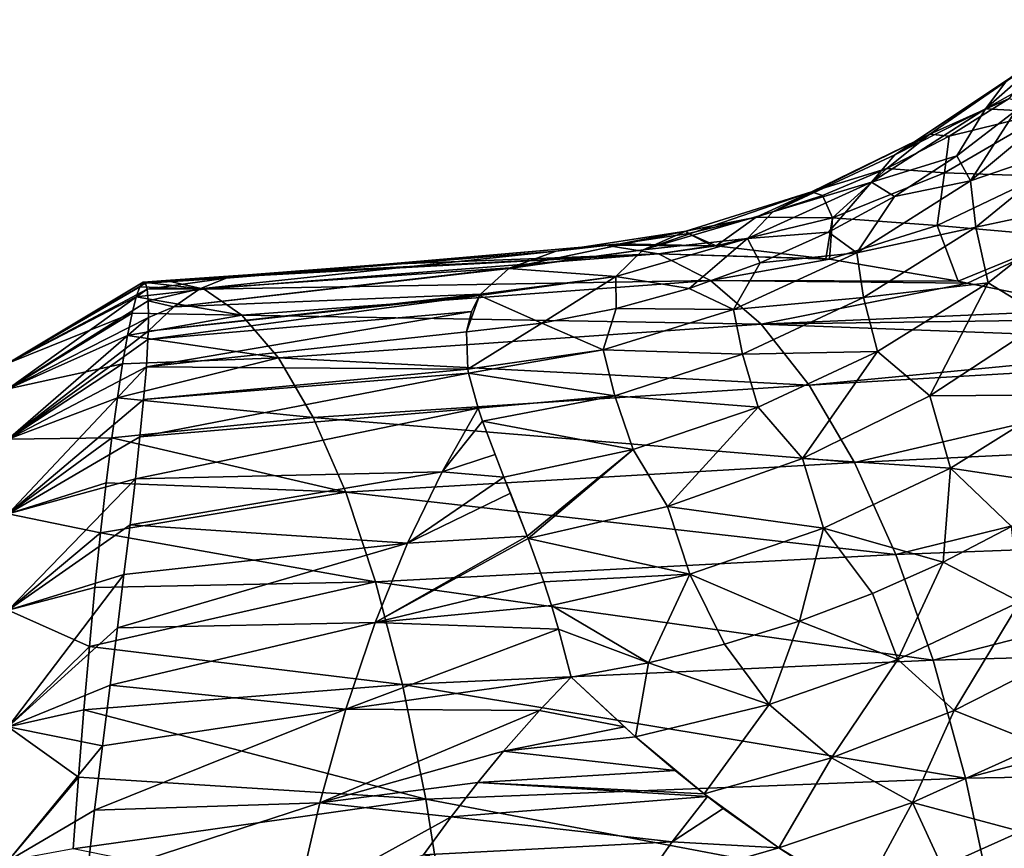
# Model space of a CAD drawing. Header units: metres. Extents: x -62 to 150, y -92 to 92.
# Tile 56 of 256: x -25.13 to -16.14, y -53.98 to -46.41. Entities that reach past the tile are written whole.
import ezdxf

# ---------------------------------------------------------------- set-up
doc = ezdxf.new("R2010")
doc.units = ezdxf.units.M
doc.layers.add('solid_500615', color=7, linetype='CONTINUOUS')

msp = doc.modelspace()

# ---------------------------------------------------------------- linework, layer by layer
at = {"layer": 'solid_500615'}
for points in [[(-15.383695, -46.413391, -2.994608), (-16.311205, -47.227139, -3.284902), (-15.529205, -46.791744, -2.246672)], [(-16.114008, -46.970139, -4.054022), (-16.311205, -47.227139, -3.284902), (-15.383695, -46.413391, -2.994608)], [(-15.823461, -46.772224, -4.819653), (-17.138044, -47.649158, -4.349787), (-16.114008, -46.970139, -4.054022)], [(-15.823461, -46.772224, -4.819653), (-16.817225, -47.459129, -5.14502), (-17.138044, -47.649158, -4.349787)], [(-15.823461, -46.772224, -4.819653), (-16.094967, -47.133018, -5.819955), (-16.817225, -47.459129, -5.14502)], [(-16.311205, -47.227139, -3.284902), (-16.031982, -47.243763, -2.407307), (-15.529205, -46.791744, -2.246672)], [(-16.114008, -46.970139, -4.054022), (-17.138044, -47.649158, -4.349787), (-16.311205, -47.227139, -3.284902)], [(-16.817225, -47.459129, -5.14502), (-16.094967, -47.133018, -5.819955), (-16.640781, -47.476536, -6.022573)], [(-15.716903, -47.247631, -6.938043), (-16.640781, -47.476536, -6.022573), (-16.094967, -47.133018, -5.819955)], [(-15.512762, -47.104767, -1.581691), (-16.031982, -47.243763, -2.407307), (-16.446398, -47.886185, -1.860434)], [(-15.512762, -47.104767, -1.581691), (-16.446398, -47.886185, -1.860434), (-15.469971, -47.54948, -0.883717)], [(-16.311205, -47.227139, -3.284902), (-17.352282, -47.898972, -3.551903), (-16.570826, -47.656742, -2.555806)], [(-17.138044, -47.649158, -4.349787), (-17.352282, -47.898972, -3.551903), (-16.311205, -47.227139, -3.284902)], [(-16.311205, -47.227139, -3.284902), (-16.570826, -47.656742, -2.555806), (-16.031982, -47.243763, -2.407307)], [(-15.716903, -47.247631, -6.938043), (-16.683441, -47.810989, -7.3497), (-16.640781, -47.476536, -6.022573)], [(-15.807055, -47.843781, -8.347593), (-16.683441, -47.810989, -7.3497), (-15.716903, -47.247631, -6.938043)], [(-16.446398, -47.886185, -1.860434), (-16.031982, -47.243763, -2.407307), (-16.570826, -47.656742, -2.555806)], [(-16.817225, -47.459129, -5.14502), (-18.253973, -48.167721, -4.637143), (-17.138044, -47.649158, -4.349787)], [(-16.817225, -47.459129, -5.14502), (-17.899565, -47.987316, -5.483258), (-18.253973, -48.167721, -4.637143)], [(-16.817225, -47.459129, -5.14502), (-17.210148, -47.772881, -6.234601), (-17.899565, -47.987316, -5.483258)], [(-16.817225, -47.459129, -5.14502), (-16.640781, -47.476536, -6.022573), (-17.210148, -47.772881, -6.234601)], [(-16.683441, -47.810989, -7.3497), (-17.210148, -47.772881, -6.234601), (-16.640781, -47.476536, -6.022573)], [(-16.446398, -47.886185, -1.860434), (-16.396912, -48.30735, -1.161839), (-15.469971, -47.54948, -0.883717)], [(-15.469971, -47.54948, -0.883717), (-16.396912, -48.30735, -1.161839), (-15.366011, -48.089066, -0.164102)], [(-17.138044, -47.649158, -4.349787), (-18.253973, -48.167721, -4.637143), (-17.352282, -47.898972, -3.551903)], [(-17.352282, -47.898972, -3.551903), (-17.142382, -48.028049, -2.691225), (-16.570826, -47.656742, -2.555806)], [(-16.446398, -47.886185, -1.860434), (-16.570826, -47.656742, -2.555806), (-17.142382, -48.028049, -2.691225)], [(-17.899565, -47.987316, -5.483258), (-17.210148, -47.772881, -6.234601), (-17.799425, -48.020588, -6.4547)], [(-17.706749, -48.224102, -7.800893), (-17.799425, -48.020588, -6.4547), (-17.210148, -47.772881, -6.234601)], [(-16.683441, -47.810989, -7.3497), (-17.706749, -48.224102, -7.800893), (-17.210148, -47.772881, -6.234601)], [(-16.752092, -48.29398, -8.828255), (-17.706749, -48.224102, -7.800893), (-16.683441, -47.810989, -7.3497)], [(-15.807055, -47.843781, -8.347593), (-16.752092, -48.29398, -8.828255), (-16.683441, -47.810989, -7.3497)], [(-15.571184, -48.39801, -9.736571), (-16.752092, -48.29398, -8.828255), (-15.807055, -47.843781, -8.347593)], [(-17.352282, -47.898972, -3.551903), (-18.485853, -48.413288, -3.789719), (-17.743284, -48.355061, -2.81262)], [(-18.253973, -48.167721, -4.637143), (-18.485853, -48.413288, -3.789719), (-17.352282, -47.898972, -3.551903)], [(-17.352282, -47.898972, -3.551903), (-17.743284, -48.355061, -2.81262), (-17.142382, -48.028049, -2.691225)], [(-16.446398, -47.886185, -1.860434), (-17.142382, -48.028049, -2.691225), (-17.486034, -48.542885, -2.07867)], [(-16.446398, -47.886185, -1.860434), (-17.486034, -48.542885, -2.07867), (-16.396912, -48.30735, -1.161839)], [(-17.899565, -47.987316, -5.483258), (-19.437901, -48.515797, -4.910106), (-18.253973, -48.167721, -4.637143)], [(-17.899565, -47.987316, -5.483258), (-19.047541, -48.346725, -5.827283), (-19.437901, -48.515797, -4.910106)], [(-17.899565, -47.987316, -5.483258), (-18.40486, -48.218422, -6.681478), (-19.047541, -48.346725, -5.827283)], [(-17.899565, -47.987316, -5.483258), (-17.799425, -48.020588, -6.4547), (-18.40486, -48.218422, -6.681478)], [(-17.706749, -48.224102, -7.800893), (-18.40486, -48.218422, -6.681478), (-17.799425, -48.020588, -6.4547)], [(-17.486034, -48.542885, -2.07867), (-17.142382, -48.028049, -2.691225), (-17.743284, -48.355061, -2.81262)], [(-16.396912, -48.30735, -1.161839), (-16.285923, -48.818508, -0.446528), (-15.366011, -48.089066, -0.164102)], [(-15.366011, -48.089066, -0.164102), (-16.285923, -48.818508, -0.446528), (-15.746807, -49.147381, 0.36829)], [(-18.253973, -48.167721, -4.637143), (-19.437901, -48.515797, -4.910106), (-18.485853, -48.413288, -3.789719)], [(-19.047541, -48.346725, -5.827283), (-18.40486, -48.218422, -6.681478), (-19.022705, -48.365162, -6.913527)], [(-19.022705, -48.365162, -6.913527), (-18.40486, -48.218422, -6.681478), (-18.770515, -48.480625, -8.281631)], [(-17.706749, -48.224102, -7.800893), (-18.770515, -48.480625, -8.281631), (-18.40486, -48.218422, -6.681478)], [(-17.706749, -48.224102, -7.800893), (-17.769543, -48.597198, -9.317497), (-18.770515, -48.480625, -8.281631)], [(-17.706749, -48.224102, -7.800893), (-17.734339, -48.602406, -9.350182), (-17.769543, -48.597198, -9.317497)], [(-16.752092, -48.29398, -8.828255), (-17.734339, -48.602406, -9.350182), (-17.706749, -48.224102, -7.800893)], [(-16.752092, -48.29398, -8.828255), (-16.560503, -48.803452, -10.330362), (-17.734339, -48.602406, -9.350182)], [(-17.486034, -48.542885, -2.07867), (-17.423145, -48.951496, -1.368018), (-16.396912, -48.30735, -1.161839)], [(-16.396912, -48.30735, -1.161839), (-17.423145, -48.951496, -1.368018), (-16.285923, -48.818508, -0.446528)], [(-15.571184, -48.39801, -9.736571), (-16.560503, -48.803452, -10.330362), (-16.752092, -48.29398, -8.828255)], [(-19.047541, -48.346725, -5.827283), (-20.232, -48.528927, -6.179273), (-20.653421, -48.680237, -5.194433)], [(-19.047541, -48.346725, -5.827283), (-20.653421, -48.680237, -5.194433), (-19.437901, -48.515797, -4.910106)], [(-19.047541, -48.346725, -5.827283), (-19.649265, -48.459709, -7.149074), (-20.232, -48.528927, -6.179273)], [(-19.047541, -48.346725, -5.827283), (-19.022705, -48.365162, -6.913527), (-19.649265, -48.459709, -7.149074)], [(-19.022705, -48.365162, -6.913527), (-18.806362, -48.477898, -8.240156), (-19.649265, -48.459709, -7.149074)], [(-19.022705, -48.365162, -6.913527), (-18.770515, -48.480625, -8.281631), (-18.806362, -48.477898, -8.240156)], [(-18.485853, -48.413288, -3.789719), (-18.369999, -48.635464, -2.919149), (-17.743284, -48.355061, -2.81262)], [(-17.486034, -48.542885, -2.07867), (-17.743284, -48.355061, -2.81262), (-18.369999, -48.635464, -2.919149)], [(-15.571184, -48.39801, -9.736571), (-16.475073, -48.819756, -10.394578), (-16.560503, -48.803452, -10.330362)], [(-15.571184, -48.39801, -9.736571), (-15.276464, -49.062168, -11.210952), (-16.475073, -48.819756, -10.394578)], [(-19.649265, -48.459709, -7.149074), (-19.784611, -48.472488, -7.149453), (-23.248325, -48.774822, -6.340461)], [(-20.232, -48.528927, -6.179273), (-19.649265, -48.459709, -7.149074), (-23.248325, -48.774822, -6.340461)], [(-19.784611, -48.472488, -7.149453), (-21.826511, -48.650707, -7.15475), (-23.248325, -48.774822, -6.340461)], [(-19.299055, -48.552395, -8.430408), (-21.826511, -48.650707, -7.15475), (-19.784611, -48.472488, -7.149453)], [(-18.806362, -48.477898, -8.240156), (-19.784611, -48.472488, -7.149453), (-19.649265, -48.459709, -7.149074)], [(-18.806362, -48.477898, -8.240156), (-19.299055, -48.552395, -8.430408), (-19.784611, -48.472488, -7.149453)], [(-18.485853, -48.413288, -3.789719), (-19.687807, -48.760242, -3.993558), (-19.018471, -48.867908, -3.010277)], [(-19.437901, -48.515797, -4.910106), (-19.687807, -48.760242, -3.993558), (-18.485853, -48.413288, -3.789719)], [(-18.806362, -48.477898, -8.240156), (-18.770515, -48.480625, -8.281631), (-19.299055, -48.552395, -8.430408)], [(-18.770515, -48.480625, -8.281631), (-17.769543, -48.597198, -9.317497), (-19.299055, -48.552395, -8.430408)], [(-18.485853, -48.413288, -3.789719), (-19.018471, -48.867908, -3.010277), (-18.369999, -48.635464, -2.919149)], [(-19.299055, -48.552395, -8.430408), (-23.799915, -48.797028, -7.159111), (-23.007113, -48.741299, -7.157449)], [(-19.299055, -48.552395, -8.430408), (-23.4494, -48.875835, -8.441258), (-23.799915, -48.797028, -7.159111)], [(-20.232, -48.528927, -6.179273), (-23.248325, -48.774822, -6.340461), (-23.48855, -48.873016, -5.528318)], [(-20.653421, -48.680237, -5.194433), (-20.232, -48.528927, -6.179273), (-23.48855, -48.873016, -5.528318)], [(-19.299055, -48.552395, -8.430408), (-18.821896, -48.794708, -9.694413), (-23.4494, -48.875835, -8.441258)], [(-19.299055, -48.552395, -8.430408), (-23.007113, -48.741299, -7.157449), (-21.826511, -48.650707, -7.15475)], [(-19.437901, -48.515797, -4.910106), (-20.653421, -48.680237, -5.194433), (-20.664122, -48.686394, -5.16328)], [(-19.437901, -48.515797, -4.910106), (-20.664122, -48.686394, -5.16328), (-19.687807, -48.760242, -3.993558)], [(-17.734339, -48.602406, -9.350182), (-18.821896, -48.794708, -9.694413), (-19.299055, -48.552395, -8.430408)], [(-17.769543, -48.597198, -9.317497), (-17.734339, -48.602406, -9.350182), (-19.299055, -48.552395, -8.430408)], [(-17.486034, -48.542885, -2.07867), (-18.369999, -48.635464, -2.919149), (-18.612059, -49.060696, -2.231516)], [(-17.486034, -48.542885, -2.07867), (-18.612059, -49.060696, -2.231516), (-17.423145, -48.951496, -1.368018)], [(-21.826511, -48.650707, -7.15475), (-23.007113, -48.741299, -7.157449), (-23.248325, -48.774822, -6.340461)], [(-18.612059, -49.060696, -2.231516), (-18.369999, -48.635464, -2.919149), (-19.018471, -48.867908, -3.010277)], [(-17.734339, -48.602406, -9.350182), (-16.560503, -48.803452, -10.330362), (-18.821896, -48.794708, -9.694413)], [(-23.984491, -48.819931, -6.468693), (-23.248325, -48.774822, -6.340461), (-23.007113, -48.741299, -7.157449)], [(-23.984491, -48.819931, -6.468693), (-23.007113, -48.741299, -7.157449), (-23.799915, -48.797028, -7.159111)], [(-20.653421, -48.680237, -5.194433), (-23.48855, -48.873016, -5.528318), (-23.726469, -49.034988, -4.725811)], [(-20.664122, -48.686394, -5.16328), (-20.653421, -48.680237, -5.194433), (-23.726469, -49.034988, -4.725811)], [(-20.925419, -48.922119, -4.195415), (-20.664122, -48.686394, -5.16328), (-23.726469, -49.034988, -4.725811)], [(-19.687807, -48.760242, -3.993558), (-20.925419, -48.922119, -4.195415), (-20.932465, -48.93256, -4.159545)], [(-19.687807, -48.760242, -3.993558), (-20.932465, -48.93256, -4.159545), (-20.364067, -49.184284, -3.14443)], [(-19.687807, -48.760242, -3.993558), (-20.664122, -48.686394, -5.16328), (-20.925419, -48.922119, -4.195415)], [(-19.687807, -48.760242, -3.993558), (-20.364067, -49.184284, -3.14443), (-19.684547, -49.051235, -3.08553)], [(-19.687807, -48.760242, -3.993558), (-19.684547, -49.051235, -3.08553), (-19.018471, -48.867908, -3.010277)], [(-25.239401, -49.551796, -6.386662), (-23.984491, -48.819931, -6.468693), (-24.006863, -48.810898, -7.159526)], [(-25.239401, -49.551796, -6.386662), (-24.006863, -48.810898, -7.159526), (-24.036945, -48.852238, -7.90119)], [(-25.239401, -49.551796, -6.386662), (-23.969109, -48.876244, -5.774521), (-23.984491, -48.819931, -6.468693)], [(-25.239401, -49.551796, -7.952631), (-24.036945, -48.852238, -7.90119), (-24.070749, -48.946072, -8.647039)], [(-25.239401, -49.551796, -6.386662), (-24.036945, -48.852238, -7.90119), (-25.239401, -49.551796, -7.952631)], [(-24.070749, -48.946072, -8.647039), (-24.036945, -48.852238, -7.90119), (-23.4494, -48.875835, -8.441258)], [(-24.036945, -48.852238, -7.90119), (-24.006863, -48.810898, -7.159526), (-23.4494, -48.875835, -8.441258)], [(-23.984491, -48.819931, -6.468693), (-23.799915, -48.797028, -7.159111), (-24.006863, -48.810898, -7.159526)], [(-23.4494, -48.875835, -8.441258), (-24.006863, -48.810898, -7.159526), (-23.799915, -48.797028, -7.159111)], [(-23.984491, -48.819931, -6.468693), (-23.969109, -48.876244, -5.774521), (-23.248325, -48.774822, -6.340461)], [(-23.969109, -48.876244, -5.774521), (-23.48855, -48.873016, -5.528318), (-23.248325, -48.774822, -6.340461)], [(-18.821896, -48.794708, -9.694413), (-23.104912, -49.11248, -9.705799), (-23.4494, -48.875835, -8.441258)], [(-18.821896, -48.794708, -9.694413), (-18.359858, -49.196262, -10.922641), (-23.104912, -49.11248, -9.705799)], [(-16.475073, -48.819756, -10.394578), (-18.359858, -49.196262, -10.922641), (-18.821896, -48.794708, -9.694413)], [(-16.560503, -48.803452, -10.330362), (-16.475073, -48.819756, -10.394578), (-18.821896, -48.794708, -9.694413)], [(-16.475073, -48.819756, -10.394578), (-15.276464, -49.062168, -11.210952), (-18.359858, -49.196262, -10.922641)], [(-17.423145, -48.951496, -1.368018), (-17.298155, -49.443932, -0.651251), (-16.285923, -48.818508, -0.446528)], [(-16.285923, -48.818508, -0.446528), (-17.298155, -49.443932, -0.651251), (-16.819275, -49.848492, 0.104039)], [(-16.285923, -48.818508, -0.446528), (-16.819275, -49.848492, 0.104039), (-15.746807, -49.147381, 0.36829)], [(-25.239401, -49.785194, -4.838183), (-23.960714, -48.980534, -5.080521), (-23.969109, -48.876244, -5.774521)], [(-25.239401, -49.785194, -4.838183), (-23.969109, -48.876244, -5.774521), (-25.239401, -49.551796, -6.386662)], [(-24.070749, -48.946072, -8.647039), (-23.4494, -48.875835, -8.441258), (-23.104912, -49.11248, -9.705799)], [(-23.969109, -48.876244, -5.774521), (-23.960714, -48.980534, -5.080521), (-23.48855, -48.873016, -5.528318)], [(-20.932465, -48.93256, -4.159545), (-23.960802, -49.25985, -3.938388), (-23.963392, -49.334534, -3.704651)], [(-21.007257, -49.080502, -3.691673), (-20.932465, -48.93256, -4.159545), (-23.963392, -49.334534, -3.704651)], [(-20.925419, -48.922119, -4.195415), (-23.726469, -49.034988, -4.725811), (-23.960802, -49.25985, -3.938388)], [(-20.932465, -48.93256, -4.159545), (-20.925419, -48.922119, -4.195415), (-23.960802, -49.25985, -3.938388)], [(-23.960714, -48.980534, -5.080521), (-23.726469, -49.034988, -4.725811), (-23.48855, -48.873016, -5.528318)], [(-21.052872, -49.265862, -3.186653), (-20.932465, -48.93256, -4.159545), (-21.007257, -49.080502, -3.691673)], [(-20.364067, -49.184284, -3.14443), (-20.932465, -48.93256, -4.159545), (-21.052872, -49.265862, -3.186653)], [(-18.612059, -49.060696, -2.231516), (-19.018471, -48.867908, -3.010277), (-19.684547, -49.051235, -3.08553)], [(-25.239401, -49.551796, -7.952631), (-24.070749, -48.946072, -8.647039), (-24.108305, -49.093815, -9.393159)], [(-25.239401, -49.785194, -4.838183), (-23.958559, -49.133163, -4.388852), (-23.960714, -48.980534, -5.080521)], [(-24.108305, -49.093815, -9.393159), (-24.070749, -48.946072, -8.647039), (-23.104912, -49.11248, -9.705799)], [(-23.960714, -48.980534, -5.080521), (-23.958559, -49.133163, -4.388852), (-23.726469, -49.034988, -4.725811)], [(-18.612059, -49.060696, -2.231516), (-18.530376, -49.468796, -1.497721), (-17.423145, -48.951496, -1.368018)], [(-17.423145, -48.951496, -1.368018), (-18.530376, -49.468796, -1.497721), (-17.298155, -49.443932, -0.651251)], [(-25.239401, -49.785194, -9.501109), (-24.108305, -49.093815, -9.393159), (-24.15, -49.297222, -10.136823)], [(-25.239401, -49.551796, -7.952631), (-24.108305, -49.093815, -9.393159), (-25.239401, -49.785194, -9.501109)], [(-24.15, -49.297222, -10.136823), (-24.108305, -49.093815, -9.393159), (-23.104912, -49.11248, -9.705799)], [(-24.15, -49.297222, -10.136823), (-23.104912, -49.11248, -9.705799), (-22.771353, -49.503754, -10.933935)], [(-21.007257, -49.080502, -3.691673), (-23.963392, -49.334534, -3.704651), (-23.977467, -49.584179, -3.036018)], [(-21.052872, -49.265862, -3.186653), (-21.007257, -49.080502, -3.691673), (-23.977467, -49.584179, -3.036018)], [(-23.958559, -49.133163, -4.388852), (-23.960802, -49.25985, -3.938388), (-23.726469, -49.034988, -4.725811)], [(-18.359858, -49.196262, -10.922641), (-22.771353, -49.503754, -10.933935), (-23.104912, -49.11248, -9.705799)], [(-19.80204, -49.430408, -2.3164), (-19.684547, -49.051235, -3.08553), (-20.364067, -49.184284, -3.14443)], [(-18.612059, -49.060696, -2.231516), (-19.684547, -49.051235, -3.08553), (-19.80204, -49.430408, -2.3164)], [(-18.612059, -49.060696, -2.231516), (-19.80204, -49.430408, -2.3164), (-18.530376, -49.468796, -1.497721)], [(-15.276464, -49.062168, -11.210952), (-14.883851, -49.145458, -11.448496), (-18.359858, -49.196262, -10.922641)], [(-25.239401, -50.246769, -3.341785), (-23.960802, -49.25985, -3.938388), (-23.958559, -49.133163, -4.388852)], [(-25.239401, -50.246769, -3.341785), (-23.958559, -49.133163, -4.388852), (-25.239401, -49.785194, -4.838183)], [(-18.359858, -49.196262, -10.922641), (-17.919582, -49.753365, -12.096463), (-22.771353, -49.503754, -10.933935)], [(-20.364067, -49.184284, -3.14443), (-21.052872, -49.265862, -3.186653), (-21.039711, -49.605938, -2.411102)], [(-19.80204, -49.430408, -2.3164), (-20.364067, -49.184284, -3.14443), (-21.039711, -49.605938, -2.411102)], [(-14.883851, -49.145458, -11.448496), (-13.881118, -49.362976, -12.001306), (-18.359858, -49.196262, -10.922641)], [(-13.881118, -49.362976, -12.001306), (-17.919582, -49.753365, -12.096463), (-18.359858, -49.196262, -10.922641)], [(-15.746807, -49.147381, 0.36829), (-16.819275, -49.848492, 0.104039), (-15.557712, -49.8395, 1.050468)], [(-25.239401, -50.246769, -3.341785), (-23.963392, -49.334534, -3.704651), (-23.960802, -49.25985, -3.938388)], [(-25.239401, -49.785194, -9.501109), (-24.15, -49.297222, -10.136823), (-24.195004, -49.555698, -10.870144)], [(-24.195004, -49.555698, -10.870144), (-24.15, -49.297222, -10.136823), (-22.771353, -49.503754, -10.933935)], [(-21.039711, -49.605938, -2.411102), (-21.052872, -49.265862, -3.186653), (-23.977467, -49.584179, -3.036018)], [(-25.239401, -50.246769, -3.341785), (-23.977467, -49.584179, -3.036018), (-23.963392, -49.334534, -3.704651)], [(-13.881118, -49.362976, -12.001306), (-13.323375, -49.485432, -12.279414), (-17.919582, -49.753365, -12.096463)], [(-19.80204, -49.430408, -2.3164), (-21.039711, -49.605938, -2.411102), (-21.033089, -49.641449, -2.338471)], [(-19.80204, -49.430408, -2.3164), (-21.033089, -49.641449, -2.338471), (-19.697605, -49.850639, -1.549115)], [(-19.80204, -49.430408, -2.3164), (-19.697605, -49.850639, -1.549115), (-18.530376, -49.468796, -1.497721)], [(-18.530376, -49.468796, -1.497721), (-19.697605, -49.850639, -1.549115), (-18.385773, -49.953438, -0.77399)], [(-18.530376, -49.468796, -1.497721), (-18.385773, -49.953438, -0.77399), (-17.298155, -49.443932, -0.651251)], [(-17.298155, -49.443932, -0.651251), (-18.385773, -49.953438, -0.77399), (-17.982943, -50.423138, -0.060134)], [(-17.298155, -49.443932, -0.651251), (-17.982943, -50.423138, -0.060134), (-16.819275, -49.848492, 0.104039)], [(-25.239401, -50.246769, -10.997506), (-24.195004, -49.555698, -10.870144), (-24.242512, -49.867184, -11.58508)], [(-25.239401, -49.785194, -9.501109), (-24.195004, -49.555698, -10.870144), (-25.239401, -50.246769, -10.997506)], [(-24.242512, -49.867184, -11.58508), (-22.771353, -49.503754, -10.933935), (-22.453535, -50.045933, -12.107084)], [(-24.242512, -49.867184, -11.58508), (-24.195004, -49.555698, -10.870144), (-22.771353, -49.503754, -10.933935)], [(-17.919582, -49.753365, -12.096463), (-22.453535, -50.045933, -12.107084), (-22.771353, -49.503754, -10.933935)], [(-13.323375, -49.485432, -12.279414), (-17.507071, -50.457645, -13.199056), (-17.919582, -49.753365, -12.096463)], [(-13.323375, -49.485432, -12.279414), (-12.786983, -50.23019, -13.358233), (-17.507071, -50.457645, -13.199056)], [(-25.239401, -50.92622, -1.930896), (-24.002211, -49.881527, -2.387106), (-23.977467, -49.584179, -3.036018)], [(-25.239401, -50.92622, -1.930896), (-23.977467, -49.584179, -3.036018), (-25.239401, -50.246769, -3.341785)], [(-21.033089, -49.641449, -2.338471), (-24.002211, -49.881527, -2.387106), (-24.036198, -50.224243, -1.761141)], [(-20.946308, -49.962463, -1.736514), (-21.033089, -49.641449, -2.338471), (-24.036198, -50.224243, -1.761141)], [(-21.039711, -49.605938, -2.411102), (-23.977467, -49.584179, -3.036018), (-24.002211, -49.881527, -2.387106)], [(-21.033089, -49.641449, -2.338471), (-21.039711, -49.605938, -2.411102), (-24.002211, -49.881527, -2.387106)], [(-19.697605, -49.850639, -1.549115), (-21.033089, -49.641449, -2.338471), (-20.946308, -49.962463, -1.736514)], [(-17.919582, -49.753365, -12.096463), (-17.507071, -50.457645, -13.199056), (-22.453535, -50.045933, -12.107084)], [(-16.819275, -49.848492, 0.104039), (-16.631105, -50.508976, 0.772803), (-15.557712, -49.8395, 1.050468)], [(-15.557712, -49.8395, 1.050468), (-16.631105, -50.508976, 0.772803), (-15.4748, -50.682457, 1.646505)], [(-25.239401, -50.246769, -10.997506), (-24.242512, -49.867184, -11.58508), (-24.293274, -50.231899, -12.279168)], [(-25.239401, -50.92622, -1.930896), (-24.036198, -50.224243, -1.761141), (-24.002211, -49.881527, -2.387106)], [(-24.293274, -50.231899, -12.279168), (-24.242512, -49.867184, -11.58508), (-22.453535, -50.045933, -12.107084)], [(-19.697605, -49.850639, -1.549115), (-20.946308, -49.962463, -1.736514), (-20.906158, -50.080345, -1.536685)], [(-19.697605, -49.850639, -1.549115), (-20.906158, -50.080345, -1.536685), (-19.529312, -50.339172, -0.813304)], [(-19.697605, -49.850639, -1.549115), (-19.529312, -50.339172, -0.813304), (-18.385773, -49.953438, -0.77399)], [(-16.819275, -49.848492, 0.104039), (-17.982943, -50.423138, -0.060134), (-16.631105, -50.508976, 0.772803)], [(-20.946308, -49.962463, -1.736514), (-24.036198, -50.224243, -1.761141), (-24.077398, -50.60743, -1.164147)], [(-21.273619, -50.543629, -0.910115), (-20.946308, -49.962463, -1.736514), (-24.077398, -50.60743, -1.164147)], [(-20.906158, -50.080345, -1.536685), (-20.946308, -49.962463, -1.736514), (-21.273619, -50.543629, -0.910115)], [(-18.385773, -49.953438, -0.77399), (-19.529312, -50.339172, -0.813304), (-19.214466, -50.860809, -0.121605)], [(-18.385773, -49.953438, -0.77399), (-19.214466, -50.860809, -0.121605), (-17.982943, -50.423138, -0.060134)], [(-24.293274, -50.231899, -12.279168), (-22.453535, -50.045933, -12.107084), (-22.1558, -50.730804, -13.208534)], [(-17.507071, -50.457645, -13.199056), (-22.1558, -50.730804, -13.208534), (-22.453535, -50.045933, -12.107084)], [(-20.791691, -50.385654, -1.06204), (-20.906158, -50.080345, -1.536685), (-21.273619, -50.543629, -0.910115)], [(-20.70974, -50.591461, -0.771975), (-20.906158, -50.080345, -1.536685), (-20.791691, -50.385654, -1.06204)], [(-19.529312, -50.339172, -0.813304), (-20.906158, -50.080345, -1.536685), (-20.70974, -50.591461, -0.771975)], [(-25.239401, -50.92622, -1.930896), (-24.077398, -50.60743, -1.164147), (-24.036198, -50.224243, -1.761141)], [(-25.239401, -50.92622, -12.408396), (-24.293274, -50.231899, -12.279168), (-24.345013, -50.645336, -12.945069)], [(-25.239401, -50.246769, -10.997506), (-24.293274, -50.231899, -12.279168), (-25.239401, -50.92622, -12.408396)], [(-24.345013, -50.645336, -12.945069), (-24.293274, -50.231899, -12.279168), (-22.1558, -50.730804, -13.208534)], [(-12.786983, -50.23019, -13.358233), (-17.128006, -51.298332, -14.214515), (-17.507071, -50.457645, -13.199056)], [(-12.786983, -50.23019, -13.358233), (-12.313453, -51.117085, -14.352735), (-17.128006, -51.298332, -14.214515)], [(-19.529312, -50.339172, -0.813304), (-20.70974, -50.591461, -0.771975), (-20.496752, -51.132099, -0.102342)], [(-19.529312, -50.339172, -0.813304), (-20.496752, -51.132099, -0.102342), (-20.488796, -51.152908, -0.078874)], [(-19.529312, -50.339172, -0.813304), (-20.488796, -51.152908, -0.078874), (-19.214466, -50.860809, -0.121605)], [(-17.507071, -50.457645, -13.199056), (-17.128006, -51.298332, -14.214515), (-22.1558, -50.730804, -13.208534)], [(-20.70974, -50.591461, -0.771975), (-20.791691, -50.385654, -1.06204), (-21.273619, -50.543629, -0.910115)], [(-17.982943, -50.423138, -0.060134), (-19.214466, -50.860809, -0.121605), (-17.790173, -51.058613, 0.594593)], [(-17.982943, -50.423138, -0.060134), (-17.790173, -51.058613, 0.594593), (-16.631105, -50.508976, 0.772803)], [(-21.273619, -50.543629, -0.910115), (-24.077398, -50.60743, -1.164147), (-24.125971, -51.026443, -0.601751)], [(-21.591896, -51.195652, -0.14887), (-21.273619, -50.543629, -0.910115), (-24.125971, -51.026443, -0.601751)], [(-20.70974, -50.591461, -0.771975), (-21.273619, -50.543629, -0.910115), (-21.591896, -51.195652, -0.14887)], [(-16.631105, -50.508976, 0.772803), (-17.790173, -51.058613, 0.594593), (-16.695484, -51.367748, 1.338625)], [(-16.631105, -50.508976, 0.772803), (-16.695484, -51.367748, 1.338625), (-16.071676, -51.042519, 1.477749)], [(-16.631105, -50.508976, 0.772803), (-16.071676, -51.042519, 1.477749), (-15.4748, -50.682457, 1.646505)], [(-25.239401, -51.808361, -0.637031), (-24.125971, -51.026443, -0.601751), (-24.077398, -50.60743, -1.164147)], [(-25.239401, -51.808361, -0.637031), (-24.077398, -50.60743, -1.164147), (-25.239401, -50.92622, -1.930896)], [(-25.239401, -50.92622, -12.408396), (-24.345013, -50.645336, -12.945069), (-24.395948, -51.101994, -13.576284)], [(-24.395948, -51.101994, -13.576284), (-24.345013, -50.645336, -12.945069), (-22.1558, -50.730804, -13.208534)], [(-20.650097, -50.74004, -0.575515), (-20.70974, -50.591461, -0.771975), (-21.591896, -51.195652, -0.14887)], [(-20.496752, -51.132099, -0.102342), (-20.70974, -50.591461, -0.771975), (-20.650097, -50.74004, -0.575515)], [(-24.395948, -51.101994, -13.576284), (-22.1558, -50.730804, -13.208534), (-21.882244, -51.547844, -14.222536)], [(-17.128006, -51.298332, -14.214515), (-21.882244, -51.547844, -14.222536), (-22.1558, -50.730804, -13.208534)], [(-20.496752, -51.132099, -0.102342), (-20.650097, -50.74004, -0.575515), (-21.591896, -51.195652, -0.14887)], [(-19.214466, -50.860809, -0.121605), (-20.488796, -51.152908, -0.078874), (-19.012974, -51.479179, 0.518392)], [(-19.214466, -50.860809, -0.121605), (-19.012974, -51.479179, 0.518392), (-17.790173, -51.058613, 0.594593)], [(-25.239401, -50.92622, -12.408396), (-24.395948, -51.101994, -13.576284), (-25.239401, -51.808361, -13.70226)], [(-25.239401, -51.808361, -0.637031), (-24.181759, -51.480217, -0.073176), (-24.125971, -51.026443, -0.601751)], [(-21.591896, -51.195652, -0.14887), (-24.125971, -51.026443, -0.601751), (-24.181759, -51.480217, -0.073176)], [(-17.790173, -51.058613, 0.594593), (-19.012974, -51.479179, 0.518392), (-18.010344, -51.907021, 1.152049)], [(-17.790173, -51.058613, 0.594593), (-18.010344, -51.907021, 1.152049), (-17.342924, -51.656334, 1.229959)], [(-17.790173, -51.058613, 0.594593), (-17.342924, -51.656334, 1.229959), (-16.695484, -51.367748, 1.338625)], [(-15.99708, -51.73238, 1.937562), (-16.071676, -51.042519, 1.477749), (-16.695484, -51.367748, 1.338625)], [(-25.239401, -51.808361, -13.70226), (-24.395948, -51.101994, -13.576284), (-24.446926, -51.600544, -14.171371)], [(-24.446926, -51.600544, -14.171371), (-24.395948, -51.101994, -13.576284), (-21.882244, -51.547844, -14.222536)], [(-20.496752, -51.132099, -0.102342), (-21.591896, -51.195652, -0.14887), (-21.886299, -51.920654, 0.553942)], [(-20.488796, -51.152908, -0.078874), (-20.496752, -51.132099, -0.102342), (-21.886299, -51.920654, 0.553942)], [(-20.346794, -51.548847, 0.339605), (-20.488796, -51.152908, -0.078874), (-21.886299, -51.920654, 0.553942)], [(-19.012974, -51.479179, 0.518392), (-20.488796, -51.152908, -0.078874), (-20.346794, -51.548847, 0.339605)], [(-12.313453, -51.117085, -14.352735), (-16.788023, -52.264507, -15.127053), (-17.128006, -51.298332, -14.214515)], [(-12.313453, -51.117085, -14.352735), (-11.890102, -52.130684, -15.243721), (-16.788023, -52.264507, -15.127053)], [(-21.591896, -51.195652, -0.14887), (-24.181759, -51.480217, -0.073176), (-24.242279, -51.969566, 0.425426)], [(-21.886299, -51.920654, 0.553942), (-21.591896, -51.195652, -0.14887), (-24.242279, -51.969566, 0.425426)], [(-17.128006, -51.298332, -14.214515), (-16.788023, -52.264507, -15.127053), (-21.882244, -51.547844, -14.222536)], [(-17.111919, -52.259377, 1.721369), (-16.695484, -51.367748, 1.338625), (-17.342924, -51.656334, 1.229959)], [(-15.99708, -51.73238, 1.937562), (-16.695484, -51.367748, 1.338625), (-17.111919, -52.259377, 1.721369)], [(-25.239401, -52.873489, 0.510905), (-24.242279, -51.969566, 0.425426), (-24.181759, -51.480217, -0.073176)], [(-25.239401, -52.873489, 0.510905), (-24.181759, -51.480217, -0.073176), (-25.239401, -51.808361, -0.637031)], [(-24.497591, -52.140415, -14.730272), (-21.882244, -51.547844, -14.222536), (-21.636932, -52.486397, -15.133451)], [(-24.497591, -52.140415, -14.730272), (-24.446926, -51.600544, -14.171371), (-21.882244, -51.547844, -14.222536)], [(-20.275826, -51.764202, 0.547076), (-20.346794, -51.548847, 0.339605), (-21.886299, -51.920654, 0.553942)], [(-16.788023, -52.264507, -15.127053), (-21.636932, -52.486397, -15.133451), (-21.882244, -51.547844, -14.222536)], [(-19.012974, -51.479179, 0.518392), (-20.346794, -51.548847, 0.339605), (-20.275826, -51.764202, 0.547076)], [(-19.012974, -51.479179, 0.518392), (-20.275826, -51.764202, 0.547076), (-19.390364, -52.289856, 1.089578)], [(-19.012974, -51.479179, 0.518392), (-19.390364, -52.289856, 1.089578), (-18.694061, -52.118591, 1.105157)], [(-19.012974, -51.479179, 0.518392), (-18.694061, -52.118591, 1.105157), (-18.010344, -51.907021, 1.152049)], [(-25.239401, -51.808361, -13.70226), (-24.446926, -51.600544, -14.171371), (-24.497591, -52.140415, -14.730272)], [(-17.111919, -52.259377, 1.721369), (-17.342924, -51.656334, 1.229959), (-18.010344, -51.907021, 1.152049)], [(-25.239401, -51.808361, -13.70226), (-24.497591, -52.140415, -14.730272), (-25.239401, -52.873489, -14.850197)], [(-20.211178, -51.979923, 0.742217), (-20.275826, -51.764202, 0.547076), (-21.886299, -51.920654, 0.553942)], [(-19.390364, -52.289856, 1.089578), (-20.275826, -51.764202, 0.547076), (-20.211178, -51.979923, 0.742217)], [(-15.99708, -51.73238, 1.937562), (-17.111919, -52.259377, 1.721369), (-16.596079, -52.723858, 2.222589)], [(-15.99708, -51.73238, 1.937562), (-16.596079, -52.723858, 2.222589), (-15.535446, -52.185127, 2.4527)], [(-18.287703, -52.670284, 1.59457), (-18.010344, -51.907021, 1.152049), (-18.694061, -52.118591, 1.105157)], [(-17.111919, -52.259377, 1.721369), (-18.010344, -51.907021, 1.152049), (-18.287703, -52.670284, 1.59457)], [(-25.239401, -52.873489, 0.510905), (-24.308102, -52.492371, 0.890739), (-24.242279, -51.969566, 0.425426)], [(-21.886299, -51.920654, 0.553942), (-24.242279, -51.969566, 0.425426), (-24.308102, -52.492371, 0.890739)], [(-22.1541, -52.713123, 1.192306), (-21.886299, -51.920654, 0.553942), (-24.308102, -52.492371, 0.890739)], [(-20.211178, -51.979923, 0.742217), (-21.886299, -51.920654, 0.553942), (-22.1541, -52.713123, 1.192306)], [(-20.211178, -51.979923, 0.742217), (-22.1541, -52.713123, 1.192306), (-20.095507, -52.419903, 1.105734)], [(-19.390364, -52.289856, 1.089578), (-20.211178, -51.979923, 0.742217), (-20.095507, -52.419903, 1.105734)], [(-25.239401, -52.873489, -14.850197), (-24.497591, -52.140415, -14.730272), (-24.548233, -52.719151, -15.249774)], [(-24.548233, -52.719151, -15.249774), (-24.497591, -52.140415, -14.730272), (-21.636932, -52.486397, -15.133451)], [(-18.287703, -52.670284, 1.59457), (-18.694061, -52.118591, 1.105157), (-19.390364, -52.289856, 1.089578)], [(-11.890102, -52.130684, -15.243721), (-16.491867, -53.342342, -15.923306), (-16.788023, -52.264507, -15.127053)], [(-11.890102, -52.130684, -15.243721), (-11.522614, -53.256245, -16.018532), (-16.491867, -53.342342, -15.923306)], [(-16.788023, -52.264507, -15.127053), (-16.491867, -53.342342, -15.923306), (-21.636932, -52.486397, -15.133451)], [(-17.111919, -52.259377, 1.721369), (-18.287703, -52.670284, 1.59457), (-17.717285, -53.157745, 2.072422)], [(-17.111919, -52.259377, 1.721369), (-17.717285, -53.157745, 2.072422), (-16.596079, -52.723858, 2.222589)], [(-15.535446, -52.185127, 2.4527), (-16.596079, -52.723858, 2.222589), (-15.811031, -53.036251, 2.757416)], [(-19.390364, -52.289856, 1.089578), (-20.095507, -52.419903, 1.105734), (-19.507458, -52.964115, 1.561691)], [(-18.287703, -52.670284, 1.59457), (-19.390364, -52.289856, 1.089578), (-19.507458, -52.964115, 1.561691)], [(-20.385731, -52.725155, 1.310875), (-20.095507, -52.419903, 1.105734), (-22.1541, -52.713123, 1.192306)], [(-19.608353, -52.874535, 1.486275), (-20.095507, -52.419903, 1.105734), (-20.385731, -52.725155, 1.310875)], [(-19.507458, -52.964115, 1.561691), (-20.095507, -52.419903, 1.105734), (-19.608353, -52.874535, 1.486275)], [(-25.239401, -52.873489, 0.510905), (-24.378656, -53.046535, 1.320814), (-24.308102, -52.492371, 0.890739)], [(-24.548233, -52.719151, -15.249774), (-21.636932, -52.486397, -15.133451), (-21.423277, -53.533028, -15.928053)], [(-22.1541, -52.713123, 1.192306), (-24.308102, -52.492371, 0.890739), (-24.378656, -53.046535, 1.320814)], [(-16.491867, -53.342342, -15.923306), (-21.423277, -53.533028, -15.928053), (-21.636932, -52.486397, -15.133451)], [(-25.239401, -52.873489, -14.850197), (-24.548233, -52.719151, -15.249774), (-24.598396, -53.334442, -15.727707)], [(-24.598396, -53.334442, -15.727707), (-24.548233, -52.719151, -15.249774), (-21.423277, -53.533028, -15.928053)], [(-22.1541, -52.713123, 1.192306), (-24.378656, -53.046535, 1.320814), (-24.449759, -53.635136, 1.720109)], [(-22.393072, -53.565998, 1.761252), (-22.1541, -52.713123, 1.192306), (-24.449759, -53.635136, 1.720109)], [(-20.385731, -52.725155, 1.310875), (-22.1541, -52.713123, 1.192306), (-22.393072, -53.565998, 1.761252)], [(-18.287703, -52.670284, 1.59457), (-19.507458, -52.964115, 1.561691), (-18.881889, -53.485645, 2.007046)], [(-18.287703, -52.670284, 1.59457), (-18.881889, -53.485645, 2.007046), (-17.717285, -53.157745, 2.072422)], [(-20.713511, -53.095387, 1.544899), (-20.385731, -52.725155, 1.310875), (-22.393072, -53.565998, 1.761252)], [(-19.608353, -52.874535, 1.486275), (-20.385731, -52.725155, 1.310875), (-20.713511, -53.095387, 1.544899)], [(-16.596079, -52.723858, 2.222589), (-17.717285, -53.157745, 2.072422), (-16.976233, -53.565163, 2.557005)], [(-16.596079, -52.723858, 2.222589), (-16.976233, -53.565163, 2.557005), (-15.811031, -53.036251, 2.757416)], [(-25.239401, -54.097813, 1.487271), (-24.378656, -53.046535, 1.320814), (-25.239401, -52.873489, 0.510905)], [(-25.239401, -52.873489, -14.850197), (-24.598396, -53.334442, -15.727707), (-25.239401, -54.097813, -15.826563)], [(-19.507458, -52.964115, 1.561691), (-19.608353, -52.874535, 1.486275), (-20.713511, -53.095387, 1.544899)], [(-19.145084, -53.273449, 1.824198), (-19.507458, -52.964115, 1.561691), (-20.713511, -53.095387, 1.544899)], [(-18.881889, -53.485645, 2.007046), (-19.507458, -52.964115, 1.561691), (-19.145084, -53.273449, 1.824198)], [(-25.239401, -54.097813, 1.487271), (-24.449759, -53.635136, 1.720109), (-24.378656, -53.046535, 1.320814)], [(-15.811031, -53.036251, 2.757416), (-16.976233, -53.565163, 2.557005), (-15.986126, -53.83017, 3.085324)], [(-20.948858, -53.380535, 1.714524), (-20.713511, -53.095387, 1.544899), (-22.393072, -53.565998, 1.761252)], [(-19.145084, -53.273449, 1.824198), (-20.713511, -53.095387, 1.544899), (-20.948858, -53.380535, 1.714524)], [(-17.717285, -53.157745, 2.072422), (-18.881889, -53.485645, 2.007046), (-18.19965, -53.978809, 2.449642)], [(-17.717285, -53.157745, 2.072422), (-18.19965, -53.978809, 2.449642), (-16.976233, -53.565163, 2.557005)], [(-11.522614, -53.256245, -16.018532), (-16.243383, -54.515129, -16.592335), (-16.491867, -53.342342, -15.923306)], [(-11.522614, -53.256245, -16.018532), (-11.215783, -54.476688, -16.666414), (-16.243383, -54.515129, -16.592335)], [(-25.239401, -54.097813, -15.826563), (-24.598396, -53.334442, -15.727707), (-24.646578, -53.986931, -16.164663)], [(-24.646578, -53.986931, -16.164663), (-24.598396, -53.334442, -15.727707), (-21.423277, -53.533028, -15.928053)], [(-16.491867, -53.342342, -15.923306), (-16.243383, -54.515129, -16.592335), (-21.423277, -53.533028, -15.928053)], [(-18.881889, -53.485645, 2.007046), (-19.145084, -53.273449, 1.824198), (-20.948858, -53.380535, 1.714524)], [(-21.193689, -53.696377, 1.891979), (-20.948858, -53.380535, 1.714524), (-22.393072, -53.565998, 1.761252)], [(-18.850208, -53.510387, 2.028582), (-20.948858, -53.380535, 1.714524), (-21.193689, -53.696377, 1.891979)], [(-18.881889, -53.485645, 2.007046), (-20.948858, -53.380535, 1.714524), (-18.850208, -53.510387, 2.028582)], [(-18.850208, -53.510387, 2.028582), (-21.193689, -53.696377, 1.891979), (-19.17234, -53.92297, 2.231297)], [(-18.707148, -53.619801, 2.124518), (-18.850208, -53.510387, 2.028582), (-19.17234, -53.92297, 2.231297)], [(-18.881889, -53.485645, 2.007046), (-18.850208, -53.510387, 2.028582), (-18.707148, -53.619801, 2.124518)], [(-18.881889, -53.485645, 2.007046), (-18.707148, -53.619801, 2.124518), (-18.19965, -53.978809, 2.449642)], [(-24.646578, -53.986931, -16.164663), (-21.423277, -53.533028, -15.928053), (-21.244038, -54.671543, -16.595528)], [(-22.393072, -53.565998, 1.761252), (-24.449759, -53.635136, 1.720109), (-24.521496, -54.260384, 2.087357)], [(-22.601042, -54.472061, 2.255913), (-22.393072, -53.565998, 1.761252), (-24.521496, -54.260384, 2.087357)], [(-21.193689, -53.696377, 1.891979), (-22.393072, -53.565998, 1.761252), (-22.601042, -54.472061, 2.255913)], [(-16.243383, -54.515129, -16.592335), (-21.244038, -54.671543, -16.595528), (-21.423277, -53.533028, -15.928053)], [(-18.19965, -53.978809, 2.449642), (-18.707148, -53.619801, 2.124518), (-19.17234, -53.92297, 2.231297)], [(-16.976233, -53.565163, 2.557005), (-18.19965, -53.978809, 2.449642), (-17.445322, -54.433235, 2.898611)], [(-16.976233, -53.565163, 2.557005), (-17.445322, -54.433235, 2.898611), (-16.704639, -54.153385, 2.975347)], [(-16.976233, -53.565163, 2.557005), (-16.704639, -54.153385, 2.975347), (-15.986126, -53.83017, 3.085324)], [(-25.239401, -54.097813, 1.487271), (-24.521496, -54.260384, 2.087357), (-24.449759, -53.635136, 1.720109)], [(-21.443741, -54.042812, 2.074425), (-21.193689, -53.696377, 1.891979), (-22.601042, -54.472061, 2.255913)], [(-19.17234, -53.92297, 2.231297), (-21.193689, -53.696377, 1.891979), (-21.443741, -54.042812, 2.074425)], [(-15.816456, -54.349941, 3.416789), (-15.986126, -53.83017, 3.085324), (-16.704639, -54.153385, 2.975347)], [(-19.17234, -53.92297, 2.231297), (-21.443741, -54.042812, 2.074425), (-19.471823, -54.348465, 2.425247)], [(-18.19965, -53.978809, 2.449642), (-19.17234, -53.92297, 2.231297), (-19.471823, -54.348465, 2.425247)], [(-18.077721, -54.058445, 2.524625), (-18.19965, -53.978809, 2.449642), (-19.471823, -54.348465, 2.425247)], [(-18.077721, -54.058445, 2.524625), (-17.445322, -54.433235, 2.898611), (-18.19965, -53.978809, 2.449642)]]:
    msp.add_3dface(points, dxfattribs=at)

doc.saveas('drawing.dxf')
